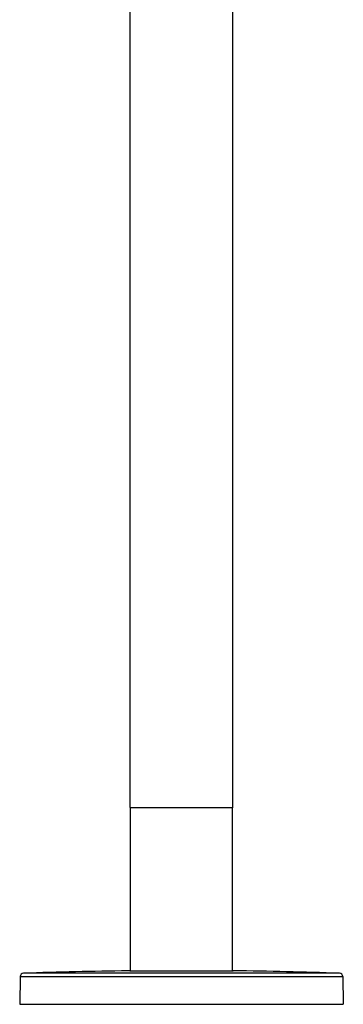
# Model space of a CAD drawing. Header units: millimetres. Extents: x 46 to 1053, y -1019 to 1364.
# Tile 19 of 31: x 723 to 868, y 222 to 663. Entities that reach past the tile are written whole.
import ezdxf

# ---------------------------------------------------------------- set-up
doc = ezdxf.new("R2010")
doc.units = ezdxf.units.MM
doc.header["$LTSCALE"] = 23.1
doc.layers.get('0').update_dxf_attribs({"linetype": 'CONTINUOUS'})

msp = doc.modelspace()

# ---------------------------------------------------------------- linework, layer by layer
at = {"color": 7, "linetype": 'CONTINUOUS'}
for p, q in [((772.25, 310.02), (772.25, 1130.97)), ((818.25, 310.02), (818.25, 1125.93)), ((772.25, 310.02), (818.25, 310.02)), ((772.35, 309.92), (772.25, 310.02)), ((818.15, 309.92), (772.35, 309.92)), ((772.35, 236.92), (772.35, 309.92)), ((818.15, 309.92), (818.25, 310.02)), ((818.15, 236.92), (818.15, 309.92)), ((722.97, 234.33), (722.75, 221.92)), ((722.97, 234.33), (867.54, 234.33)), ((866.09, 235.8), (724.42, 235.8)), ((772.05, 236.92), (771.24, 236.91)), ((772.05, 236.92), (818.45, 236.92)), ((867.54, 234.33), (867.75, 221.92)), ((722.75, 221.92), (867.75, 221.92))]:
    msp.add_line(p, q, dxfattribs=at)
for centre, radius, start, end in [((724.47, 234.3), 1.5, 92.0297, 179), ((795.25, -1762.94), 2000, 90.68784, 92.02975), ((795.25, -1762.94), 2000, 87.97025, 89.33535), ((866.04, 234.3), 1.5, 1, 87.9703)]:
    msp.add_arc(centre, radius, start, end, dxfattribs=at)

doc.saveas('drawing.dxf')
